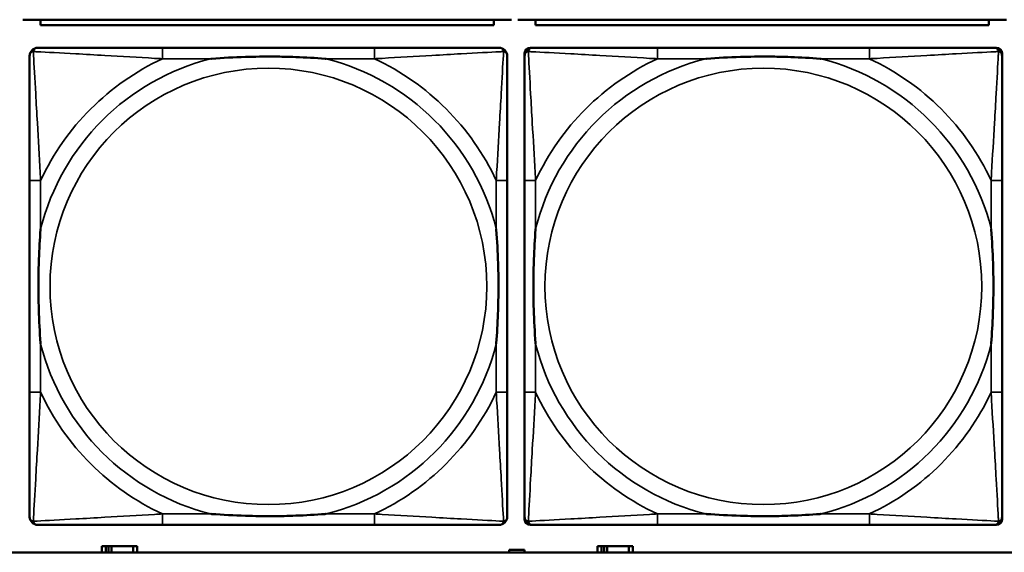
# Model space of a CAD drawing. Header units: inches. Extents: x 1.9 to 64.4, y 1.6 to 69.2.
# Tile 152 of 256: x 35.212 to 36.625, y 50.862 to 51.626. Entities that reach past the tile are written whole.
import ezdxf

# ---------------------------------------------------------------- set-up
doc = ezdxf.new("R2010")
doc.units = ezdxf.units.IN
doc.header["$MEASUREMENT"] = 0
doc.layers.add('Visible (ANSI)', color=7, linetype='Continuous', lineweight=50)
doc.layers.add('Visible Narrow (ANSI)', color=7, linetype='Continuous', lineweight=35)

msp = doc.modelspace()

# ---------------------------------------------------------------- linework, layer by layer
at = {"layer": 'Visible (ANSI)'}
for p, q in [((35.2167, 51.6264), (35.9177, 51.6264)), ((35.2422, 51.6264), (35.2422, 51.6184)), ((35.8922, 51.6184), (35.8922, 51.6264)), ((35.9267, 51.6264), (36.6277, 51.6264)), ((35.9522, 51.6264), (35.9522, 51.6184)), ((36.6022, 51.6184), (36.6022, 51.6264)), ((35.8922, 51.6184), (35.2422, 51.6184)), ((36.6022, 51.6184), (35.9522, 51.6184)), ((35.721, 51.586), (35.417, 51.586)), ((35.9444, 51.586), (35.9483, 51.586)), ((36.431, 51.586), (36.127, 51.586)), ((36.6097, 51.586), (36.6136, 51.586)), ((35.9365, 50.9089), (35.9365, 51.5781)), ((36.6215, 51.5781), (36.6215, 51.5742)), ((35.2265, 51.3955), (35.2265, 51.0915)), ((35.9115, 51.0915), (35.9115, 51.3955)), ((35.9365, 51.3955), (35.9365, 51.0915)), ((36.6215, 51.0915), (36.6215, 51.3955)), ((36.6215, 50.9128), (36.6215, 50.9089)), ((35.417, 50.901), (35.721, 50.901)), ((36.6136, 50.901), (35.9444, 50.901)), ((36.127, 50.901), (36.431, 50.901)), ((45.17, 50.8616), (22.395, 50.8616)), ((35.3357, 50.8706), (35.3299, 50.8706)), ((35.3299, 50.8706), (35.3299, 50.8616)), ((35.3357, 50.8706), (35.3397, 50.8706)), ((35.3357, 50.8616), (35.3357, 50.8706)), ((35.3397, 50.8616), (35.3397, 50.8706)), ((35.3397, 50.8706), (35.3438, 50.8706)), ((35.3438, 50.8706), (35.3438, 50.8616)), ((35.3438, 50.8706), (35.375, 50.8706)), ((35.375, 50.8706), (35.375, 50.8616)), ((35.3809, 50.8706), (35.375, 50.8706)), ((35.3809, 50.8616), (35.3809, 50.8706)), ((35.9144, 50.8616), (35.9144, 50.8651)), ((35.9144, 50.8651), (35.9364, 50.8651)), ((35.9364, 50.8651), (35.9364, 50.8616)), ((36.0467, 50.8706), (36.0409, 50.8706)), ((36.0409, 50.8706), (36.0409, 50.8616)), ((36.0467, 50.8706), (36.0507, 50.8706)), ((36.0467, 50.8616), (36.0467, 50.8706)), ((36.0507, 50.8616), (36.0507, 50.8706)), ((36.0507, 50.8706), (36.0548, 50.8706)), ((36.0548, 50.8706), (36.0548, 50.8616)), ((36.0548, 50.8706), (36.086, 50.8706)), ((36.086, 50.8706), (36.086, 50.8616)), ((36.0919, 50.8706), (36.086, 50.8706)), ((36.0919, 50.8616), (36.0919, 50.8706))]:
    msp.add_line(p, q, dxfattribs=at)
for centre, radius, start, end in [((35.2383, 51.5742), 0.0118, 90, 180), ((35.8997, 51.5742), 0.0118, 0, 90), ((35.9444, 51.5781), 0.00787, 90, 180), ((35.9483, 51.5742), 0.0118, 90, 180), ((36.6097, 51.5742), 0.0118, 0, 90), ((36.6136, 51.5781), 0.00787, 0, 90), ((35.2383, 50.9128), 0.0118, 180, 270), ((35.8997, 50.9128), 0.0118, 270, 360), ((35.9483, 50.9128), 0.0118, 180, 270), ((35.9444, 50.9089), 0.00787, 180, 270), ((36.6097, 50.9128), 0.0118, 270, 360), ((36.6136, 50.9089), 0.00787, 270, 0)]:
    msp.add_arc(centre, radius, start, end, dxfattribs=at)
for points, knots in [([(35.417, 51.586), (35.4135, 51.586), (35.4099, 51.586), (35.4063, 51.586), (35.3731, 51.586), (35.3394, 51.586), (35.3085, 51.586), (35.2816, 51.586), (35.256, 51.586), (35.2426, 51.586), (35.241, 51.586), (35.2395, 51.586), (35.2383, 51.586)], [0, 0, 0, 0, 0.0272471, 0.0272471, 0.0272471, 0.2790553, 0.2790553, 0.2790553, 0.4988354, 0.4988354, 0.4988354, 0.5252205, 0.5252205, 0.5252205, 0.5252205]), ([(35.8997, 51.586), (35.8848, 51.586), (35.8432, 51.586), (35.8026, 51.586), (35.776, 51.586), (35.7482, 51.586), (35.721, 51.586)], [-0.5252205, -0.5252205, -0.5252205, -0.5252205, -0.20743, -0.20743, -0.20743, 0, 0, 0, 0]), ([(36.127, 51.586), (36.1235, 51.586), (36.1199, 51.586), (36.1163, 51.586), (36.0831, 51.586), (36.0494, 51.586), (36.0185, 51.586), (35.9916, 51.586), (35.966, 51.586), (35.9526, 51.586), (35.951, 51.586), (35.9495, 51.586), (35.9483, 51.586)], [0, 0, 0, 0, 0.0272471, 0.0272471, 0.0272471, 0.2790553, 0.2790553, 0.2790553, 0.4988354, 0.4988354, 0.4988354, 0.5252205, 0.5252205, 0.5252205, 0.5252205]), ([(36.6097, 51.586), (36.5948, 51.586), (36.5532, 51.586), (36.5126, 51.586), (36.486, 51.586), (36.4582, 51.586), (36.431, 51.586)], [-0.5252205, -0.5252205, -0.5252205, -0.5252205, -0.20743, -0.20743, -0.20743, 0, 0, 0, 0]), ([(35.2265, 51.5742), (35.2265, 51.5593), (35.2265, 51.5177), (35.2265, 51.4771), (35.2265, 51.4505), (35.2265, 51.4227), (35.2265, 51.3955)], [-0.5252205, -0.5252205, -0.5252205, -0.5252205, -0.20743, -0.20743, -0.20743, 0, 0, 0, 0]), ([(35.4863, 51.5703), (35.4867, 51.5703), (35.4871, 51.5703), (35.5036, 51.5716), (35.5197, 51.5724), (35.5427, 51.5731), (35.5494, 51.5733), (35.5585, 51.5734), (35.561, 51.5734), (35.5651, 51.5734), (35.5667, 51.5734), (35.5698, 51.5734), (35.5713, 51.5734), (35.5749, 51.5734), (35.577, 51.5734), (35.5831, 51.5734), (35.5873, 51.5733), (35.597, 51.5731), (35.6026, 51.5729), (35.6224, 51.5722), (35.6364, 51.5714), (35.6509, 51.5703), (35.6513, 51.5703), (35.6518, 51.5703)], [-0.416114, -0.416114, -0.416114, -0.416114, -0.4127691, -0.4127691, -0.2896446, -0.2896446, -0.2388934, -0.2388934, -0.2201881, -0.2201881, -0.2080204, -0.2080204, -0.196499, -0.196499, -0.1809939, -0.1809939, -0.149741, -0.149741, -0.1073162, -0.1073162, 0, 0, 0.0033356, 0.0033356, 0.0033356, 0.0033356]), ([(35.9115, 51.3955), (35.9115, 51.399), (35.9115, 51.4026), (35.9115, 51.4062), (35.9115, 51.4394), (35.9115, 51.4731), (35.9115, 51.504), (35.9115, 51.5309), (35.9115, 51.5565), (35.9115, 51.5699), (35.9115, 51.5715), (35.9115, 51.573), (35.9115, 51.5742)], [0, 0, 0, 0, 0.0272471, 0.0272471, 0.0272471, 0.2790553, 0.2790553, 0.2790553, 0.4988354, 0.4988354, 0.4988354, 0.5252205, 0.5252205, 0.5252205, 0.5252205]), ([(35.9365, 51.5742), (35.9365, 51.5593), (35.9365, 51.5177), (35.9365, 51.4771), (35.9365, 51.4505), (35.9365, 51.4227), (35.9365, 51.3955)], [-0.5252205, -0.5252205, -0.5252205, -0.5252205, -0.20743, -0.20743, -0.20743, 0, 0, 0, 0]), ([(36.1963, 51.5703), (36.1967, 51.5703), (36.1971, 51.5703), (36.2136, 51.5716), (36.2297, 51.5724), (36.2527, 51.5731), (36.2594, 51.5733), (36.2685, 51.5734), (36.271, 51.5734), (36.2751, 51.5734), (36.2767, 51.5734), (36.2798, 51.5734), (36.2813, 51.5734), (36.2849, 51.5734), (36.287, 51.5734), (36.2931, 51.5734), (36.2973, 51.5733), (36.307, 51.5731), (36.3126, 51.5729), (36.3324, 51.5722), (36.3464, 51.5714), (36.3609, 51.5703), (36.3613, 51.5703), (36.3618, 51.5703)], [-0.416114, -0.416114, -0.416114, -0.416114, -0.4127691, -0.4127691, -0.2896446, -0.2896446, -0.2388934, -0.2388934, -0.2201881, -0.2201881, -0.2080204, -0.2080204, -0.196499, -0.196499, -0.1809939, -0.1809939, -0.149741, -0.149741, -0.1073162, -0.1073162, 0, 0, 0.0033356, 0.0033356, 0.0033356, 0.0033356]), ([(36.6215, 51.3955), (36.6215, 51.399), (36.6215, 51.4026), (36.6215, 51.4062), (36.6215, 51.4394), (36.6215, 51.4731), (36.6215, 51.504), (36.6215, 51.5309), (36.6215, 51.5565), (36.6215, 51.5699), (36.6215, 51.5715), (36.6215, 51.573), (36.6215, 51.5742)], [0, 0, 0, 0, 0.0272471, 0.0272471, 0.0272471, 0.2790553, 0.2790553, 0.2790553, 0.4988354, 0.4988354, 0.4988354, 0.5252205, 0.5252205, 0.5252205, 0.5252205]), ([(35.2422, 51.1608), (35.2422, 51.1612), (35.2422, 51.1616), (35.2409, 51.1781), (35.2401, 51.1942), (35.2394, 51.2171), (35.2392, 51.2238), (35.2391, 51.233), (35.2391, 51.2355), (35.2391, 51.2396), (35.2391, 51.2412), (35.2391, 51.2443), (35.2391, 51.2458), (35.2391, 51.2494), (35.2391, 51.2515), (35.2391, 51.2576), (35.2392, 51.2618), (35.2394, 51.2715), (35.2396, 51.2771), (35.2403, 51.2969), (35.2411, 51.3109), (35.2422, 51.3254), (35.2422, 51.3258), (35.2422, 51.3262)], [-0.416114, -0.416114, -0.416114, -0.416114, -0.4127691, -0.4127691, -0.2896446, -0.2896446, -0.2388934, -0.2388934, -0.2201881, -0.2201881, -0.2080204, -0.2080204, -0.196499, -0.196499, -0.1809939, -0.1809939, -0.149741, -0.149741, -0.1073162, -0.1073162, 0, 0, 0.0033356, 0.0033356, 0.0033356, 0.0033356]), ([(35.8958, 51.3262), (35.8958, 51.3258), (35.8958, 51.3254), (35.8971, 51.3089), (35.8979, 51.2928), (35.8987, 51.2699), (35.8988, 51.2632), (35.8989, 51.254), (35.8989, 51.2515), (35.8989, 51.2474), (35.899, 51.2458), (35.899, 51.2427), (35.899, 51.2412), (35.8989, 51.2376), (35.8989, 51.2356), (35.8989, 51.2294), (35.8988, 51.2252), (35.8986, 51.2155), (35.8984, 51.2099), (35.8977, 51.1902), (35.8969, 51.1761), (35.8958, 51.1616), (35.8958, 51.1612), (35.8958, 51.1608)], [-0.416114, -0.416114, -0.416114, -0.416114, -0.4127691, -0.4127691, -0.2896446, -0.2896446, -0.2388934, -0.2388934, -0.2201881, -0.2201881, -0.2080204, -0.2080204, -0.196499, -0.196499, -0.1809939, -0.1809939, -0.149741, -0.149741, -0.1073162, -0.1073162, 0, 0, 0.0033356, 0.0033356, 0.0033356, 0.0033356]), ([(35.9522, 51.1608), (35.9522, 51.1612), (35.9522, 51.1616), (35.9509, 51.1781), (35.9501, 51.1942), (35.9494, 51.2171), (35.9492, 51.2238), (35.9491, 51.233), (35.9491, 51.2355), (35.9491, 51.2396), (35.9491, 51.2412), (35.9491, 51.2443), (35.9491, 51.2458), (35.9491, 51.2494), (35.9491, 51.2515), (35.9491, 51.2576), (35.9492, 51.2618), (35.9494, 51.2715), (35.9496, 51.2771), (35.9503, 51.2969), (35.9511, 51.3109), (35.9522, 51.3254), (35.9522, 51.3258), (35.9522, 51.3262)], [-0.416114, -0.416114, -0.416114, -0.416114, -0.4127691, -0.4127691, -0.2896446, -0.2896446, -0.2388934, -0.2388934, -0.2201881, -0.2201881, -0.2080204, -0.2080204, -0.196499, -0.196499, -0.1809939, -0.1809939, -0.149741, -0.149741, -0.1073162, -0.1073162, 0, 0, 0.0033356, 0.0033356, 0.0033356, 0.0033356]), ([(36.6058, 51.3262), (36.6058, 51.3258), (36.6058, 51.3254), (36.6071, 51.3089), (36.6079, 51.2928), (36.6087, 51.2699), (36.6088, 51.2632), (36.6089, 51.254), (36.6089, 51.2515), (36.6089, 51.2474), (36.609, 51.2458), (36.609, 51.2427), (36.609, 51.2412), (36.6089, 51.2376), (36.6089, 51.2356), (36.6089, 51.2294), (36.6088, 51.2252), (36.6086, 51.2155), (36.6084, 51.2099), (36.6077, 51.1902), (36.6069, 51.1761), (36.6058, 51.1616), (36.6058, 51.1612), (36.6058, 51.1608)], [-0.416114, -0.416114, -0.416114, -0.416114, -0.4127691, -0.4127691, -0.2896446, -0.2896446, -0.2388934, -0.2388934, -0.2201881, -0.2201881, -0.2080204, -0.2080204, -0.196499, -0.196499, -0.1809939, -0.1809939, -0.149741, -0.149741, -0.1073162, -0.1073162, 0, 0, 0.0033356, 0.0033356, 0.0033356, 0.0033356]), ([(35.2265, 51.0915), (35.2265, 51.0643), (35.2265, 51.0365), (35.2265, 51.0099), (35.2265, 50.9693), (35.2265, 50.9277), (35.2265, 50.9128)], [3.9382945, 3.9382945, 3.9382945, 3.9382945, 4.1457245, 4.1457245, 4.1457245, 4.463515, 4.463515, 4.463515, 4.463515]), ([(35.9115, 50.9128), (35.9115, 50.9277), (35.9115, 50.9693), (35.9115, 51.0099), (35.9115, 51.0365), (35.9115, 51.0643), (35.9115, 51.0915)], [-0.5252205, -0.5252205, -0.5252205, -0.5252205, -0.20743, -0.20743, -0.20743, 0, 0, 0, 0]), ([(35.9365, 51.0915), (35.9365, 51.0643), (35.9365, 51.0365), (35.9365, 51.0099), (35.9365, 50.9693), (35.9365, 50.9277), (35.9365, 50.9128)], [3.9382945, 3.9382945, 3.9382945, 3.9382945, 4.1457245, 4.1457245, 4.1457245, 4.463515, 4.463515, 4.463515, 4.463515]), ([(36.6215, 50.9128), (36.6215, 50.9277), (36.6215, 50.9693), (36.6215, 51.0099), (36.6215, 51.0365), (36.6215, 51.0643), (36.6215, 51.0915)], [-0.5252205, -0.5252205, -0.5252205, -0.5252205, -0.20743, -0.20743, -0.20743, 0, 0, 0, 0]), ([(35.6518, 50.9167), (35.6513, 50.9167), (35.6509, 50.9167), (35.6364, 50.9156), (35.6224, 50.9148), (35.6026, 50.9141), (35.597, 50.9139), (35.5873, 50.9137), (35.5831, 50.9136), (35.577, 50.9136), (35.5749, 50.9136), (35.5713, 50.9136), (35.5698, 50.9136), (35.5667, 50.9136), (35.5651, 50.9136), (35.561, 50.9136), (35.5585, 50.9136), (35.5494, 50.9137), (35.5427, 50.9139), (35.5197, 50.9146), (35.5036, 50.9154), (35.4871, 50.9167), (35.4867, 50.9167), (35.4863, 50.9167)], [-0.4149464, -0.4149464, -0.4149464, -0.4149464, -0.41162, -0.41162, -0.3046026, -0.3046026, -0.2622958, -0.2622958, -0.23113, -0.23113, -0.215668, -0.215668, -0.2041787, -0.2041787, -0.1920448, -0.1920448, -0.1733916, -0.1733916, -0.1227817, -0.1227817, 0, 0, 0.0033356, 0.0033356, 0.0033356, 0.0033356]), ([(36.3618, 50.9167), (36.3613, 50.9167), (36.3609, 50.9167), (36.3464, 50.9156), (36.3324, 50.9148), (36.3126, 50.9141), (36.307, 50.9139), (36.2973, 50.9137), (36.2931, 50.9136), (36.287, 50.9136), (36.2849, 50.9136), (36.2813, 50.9136), (36.2798, 50.9136), (36.2767, 50.9136), (36.2751, 50.9136), (36.271, 50.9136), (36.2685, 50.9136), (36.2594, 50.9137), (36.2527, 50.9139), (36.2297, 50.9146), (36.2136, 50.9154), (36.1971, 50.9167), (36.1967, 50.9167), (36.1963, 50.9167)], [-0.4149464, -0.4149464, -0.4149464, -0.4149464, -0.41162, -0.41162, -0.3046026, -0.3046026, -0.2622958, -0.2622958, -0.23113, -0.23113, -0.215668, -0.215668, -0.2041787, -0.2041787, -0.1920448, -0.1920448, -0.1733916, -0.1733916, -0.1227817, -0.1227817, 0, 0, 0.0033356, 0.0033356, 0.0033356, 0.0033356]), ([(35.2383, 50.901), (35.2532, 50.901), (35.2948, 50.901), (35.3354, 50.901), (35.362, 50.901), (35.3898, 50.901), (35.417, 50.901)], [-0.5252205, -0.5252205, -0.5252205, -0.5252205, -0.20743, -0.20743, -0.20743, 0, 0, 0, 0]), ([(35.721, 50.901), (35.7482, 50.901), (35.776, 50.901), (35.8026, 50.901), (35.8432, 50.901), (35.8848, 50.901), (35.8997, 50.901)], [3.9382945, 3.9382945, 3.9382945, 3.9382945, 4.1457245, 4.1457245, 4.1457245, 4.463515, 4.463515, 4.463515, 4.463515]), ([(35.9483, 50.901), (35.9632, 50.901), (36.0048, 50.901), (36.0454, 50.901), (36.072, 50.901), (36.0998, 50.901), (36.127, 50.901)], [-0.5252205, -0.5252205, -0.5252205, -0.5252205, -0.20743, -0.20743, -0.20743, 0, 0, 0, 0]), ([(36.431, 50.901), (36.4582, 50.901), (36.486, 50.901), (36.5126, 50.901), (36.5532, 50.901), (36.5948, 50.901), (36.6097, 50.901)], [3.9382945, 3.9382945, 3.9382945, 3.9382945, 4.1457245, 4.1457245, 4.1457245, 4.463515, 4.463515, 4.463515, 4.463515])]:
    msp.add_open_spline(points, degree=3, knots=knots, dxfattribs=at)
at = {"layer": 'Visible Narrow (ANSI)'}
for p, q in [((35.417, 51.586), (35.417, 51.5703)), ((35.721, 51.586), (35.721, 51.5703)), ((36.127, 51.586), (36.127, 51.5703)), ((36.431, 51.586), (36.431, 51.5703)), ((35.417, 51.5703), (35.4863, 51.5703)), ((35.6518, 51.5703), (35.721, 51.5703)), ((36.127, 51.5703), (36.1963, 51.5703)), ((36.3618, 51.5703), (36.431, 51.5703)), ((35.2422, 51.3955), (35.2265, 51.3955)), ((35.2422, 51.3262), (35.2422, 51.3955)), ((35.9115, 51.3955), (35.8958, 51.3955)), ((35.8958, 51.3955), (35.8958, 51.3262)), ((35.9522, 51.3955), (35.9365, 51.3955)), ((35.9522, 51.3262), (35.9522, 51.3955)), ((36.6215, 51.3955), (36.6058, 51.3955)), ((36.6058, 51.3955), (36.6058, 51.3262)), ((35.2422, 51.0915), (35.2422, 51.1608)), ((35.8958, 51.1608), (35.8958, 51.0915)), ((35.9522, 51.0915), (35.9522, 51.1608)), ((36.6058, 51.1608), (36.6058, 51.0915)), ((35.2422, 51.0915), (35.2265, 51.0915)), ((35.9115, 51.0915), (35.8958, 51.0915)), ((35.9522, 51.0915), (35.9365, 51.0915)), ((36.6215, 51.0915), (36.6058, 51.0915)), ((35.417, 50.9167), (35.417, 50.901)), ((35.4863, 50.9167), (35.417, 50.9167)), ((35.721, 50.9167), (35.6518, 50.9167)), ((35.721, 50.9167), (35.721, 50.901)), ((36.127, 50.9167), (36.127, 50.901)), ((36.1963, 50.9167), (36.127, 50.9167)), ((36.431, 50.9167), (36.3618, 50.9167)), ((36.431, 50.9167), (36.431, 50.901))]:
    msp.add_line(p, q, dxfattribs=at)
for centre in [(35.569, 51.2435), (36.279, 51.2435)]:
    msp.add_circle(centre, 0.3133, dxfattribs=at)
for centre, radius, start, end in [((35.569, 51.2435), 0.3371, 104.2103, 165.7897), ((35.569, 51.2435), 0.3604, 114.9407, 155.0593), ((35.569, 51.2435), 0.3371, 14.2103, 75.7897), ((35.569, 51.2435), 0.3604, 24.9407, 65.0593), ((36.279, 51.2435), 0.3371, 104.2103, 165.7897), ((36.279, 51.2435), 0.3604, 114.9407, 155.0593), ((36.279, 51.2435), 0.3371, 14.2103, 75.7897), ((36.279, 51.2435), 0.3604, 24.9407, 65.0593), ((35.569, 51.2435), 0.3371, 194.2103, 255.7897), ((35.569, 51.2435), 0.3371, 284.2103, 345.7897), ((36.279, 51.2435), 0.3371, 194.2103, 255.7897), ((36.279, 51.2435), 0.3371, 284.2103, 345.7897), ((35.569, 51.2435), 0.3604, 204.9407, 245.0593), ((35.569, 51.2435), 0.3604, 294.9407, 335.0593), ((36.279, 51.2435), 0.3604, 204.9407, 245.0593), ((36.279, 51.2435), 0.3604, 294.9407, 335.0593)]:
    msp.add_arc(centre, radius, start, end, dxfattribs=at)
for points, knots in [([(35.2318, 51.5807), (35.232, 51.5813), (35.2322, 51.5819), (35.2327, 51.5829), (35.233, 51.5834), (35.2336, 51.5841), (35.2339, 51.5844), (35.2343, 51.5847), (35.2344, 51.5848), (35.2348, 51.5851), (35.2351, 51.5852), (35.2357, 51.5855), (35.2361, 51.5857), (35.2371, 51.5859), (35.2377, 51.586), (35.2383, 51.586)], [-0.00012419, -0.00012419, -0.00012419, -0.00012419, 0.00449537, 0.00449537, 0.00977487, 0.00977487, 0.01307456, 0.01307456, 0.0147244, 0.0147244, 0.01736415, 0.01736415, 0.02158775, 0.02158775, 0.02627331, 0.02627331, 0.02627331, 0.02627331]), ([(35.8997, 51.586), (35.9003, 51.586), (35.9009, 51.5859), (35.9019, 51.5857), (35.9023, 51.5855), (35.903, 51.5852), (35.9032, 51.5851), (35.9036, 51.5848), (35.9037, 51.5847), (35.9041, 51.5844), (35.9044, 51.5841), (35.905, 51.5834), (35.9053, 51.5829), (35.9058, 51.5819), (35.9061, 51.5813), (35.9062, 51.5807)], [-0.02627331, -0.02627331, -0.02627331, -0.02627331, -0.02158775, -0.02158775, -0.01736415, -0.01736415, -0.0147244, -0.0147244, -0.01307456, -0.01307456, -0.00977487, -0.00977487, -0.00449537, -0.00449537, 0.00012419, 0.00012419, 0.00012419, 0.00012419]), ([(35.9418, 51.5807), (35.942, 51.5813), (35.9422, 51.5819), (35.9427, 51.5829), (35.943, 51.5834), (35.9436, 51.5841), (35.9439, 51.5844), (35.9443, 51.5847), (35.9444, 51.5848), (35.9448, 51.5851), (35.9451, 51.5852), (35.9457, 51.5855), (35.9461, 51.5857), (35.9471, 51.5859), (35.9477, 51.586), (35.9483, 51.586)], [-0.00012419, -0.00012419, -0.00012419, -0.00012419, 0.00449537, 0.00449537, 0.00977487, 0.00977487, 0.01307456, 0.01307456, 0.0147244, 0.0147244, 0.01736415, 0.01736415, 0.02158775, 0.02158775, 0.02627331, 0.02627331, 0.02627331, 0.02627331]), ([(36.6097, 51.586), (36.6103, 51.586), (36.6109, 51.5859), (36.6119, 51.5857), (36.6123, 51.5855), (36.613, 51.5852), (36.6132, 51.5851), (36.6136, 51.5848), (36.6137, 51.5847), (36.6141, 51.5844), (36.6144, 51.5841), (36.615, 51.5834), (36.6153, 51.5829), (36.6158, 51.5819), (36.6161, 51.5813), (36.6162, 51.5807)], [-0.02627331, -0.02627331, -0.02627331, -0.02627331, -0.02158775, -0.02158775, -0.01736415, -0.01736415, -0.0147244, -0.0147244, -0.01307456, -0.01307456, -0.00977487, -0.00977487, -0.00449537, -0.00449537, 0.00012419, 0.00012419, 0.00012419, 0.00012419]), ([(35.2265, 51.5742), (35.2265, 51.5748), (35.2266, 51.5754), (35.2268, 51.5764), (35.227, 51.5768), (35.2273, 51.5775), (35.2274, 51.5777), (35.2277, 51.5781), (35.2278, 51.5782), (35.2281, 51.5786), (35.2284, 51.5789), (35.2291, 51.5795), (35.2296, 51.5798), (35.2307, 51.5803), (35.2312, 51.5806), (35.2318, 51.5807)], [-0.02627331, -0.02627331, -0.02627331, -0.02627331, -0.02158775, -0.02158775, -0.01736415, -0.01736415, -0.0147244, -0.0147244, -0.01307456, -0.01307456, -0.00977487, -0.00977487, -0.00449537, -0.00449537, 0.00012419, 0.00012419, 0.00012419, 0.00012419]), ([(35.2422, 51.3955), (35.242, 51.3992), (35.2418, 51.403), (35.2403, 51.4303), (35.2389, 51.4545), (35.2367, 51.4924), (35.2359, 51.5064), (35.2339, 51.5416), (35.2328, 51.5618), (35.232, 51.5772), (35.2319, 51.579), (35.2318, 51.5807)], [0, 0, 0, 0, 0.0278591, 0.0278591, 0.201273, 0.201273, 0.3066357, 0.3066357, 0.475216, 0.475216, 0.5007189, 0.5007189, 0.5007189, 0.5007189]), ([(35.2318, 51.5807), (35.2335, 51.5806), (35.2353, 51.5805), (35.2507, 51.5797), (35.2709, 51.5787), (35.3061, 51.5767), (35.3201, 51.5758), (35.358, 51.5736), (35.3822, 51.5722), (35.4095, 51.5707), (35.4133, 51.5705), (35.417, 51.5703)], [-0.5007189, -0.5007189, -0.5007189, -0.5007189, -0.475216, -0.475216, -0.3066357, -0.3066357, -0.201273, -0.201273, -0.0278591, -0.0278591, 0, 0, 0, 0]), ([(35.721, 51.5703), (35.7247, 51.5705), (35.7285, 51.5707), (35.7558, 51.5722), (35.78, 51.5736), (35.8179, 51.5758), (35.8319, 51.5767), (35.8672, 51.5787), (35.8873, 51.5797), (35.9027, 51.5805), (35.9045, 51.5806), (35.9062, 51.5807)], [0, 0, 0, 0, 0.0278591, 0.0278591, 0.201273, 0.201273, 0.3066357, 0.3066357, 0.475216, 0.475216, 0.5007189, 0.5007189, 0.5007189, 0.5007189]), ([(35.9062, 51.5807), (35.9062, 51.579), (35.9061, 51.5772), (35.9052, 51.5618), (35.9042, 51.5416), (35.9022, 51.5064), (35.9013, 51.4924), (35.8991, 51.4545), (35.8977, 51.4303), (35.8962, 51.403), (35.896, 51.3992), (35.8958, 51.3955)], [-0.5007189, -0.5007189, -0.5007189, -0.5007189, -0.475216, -0.475216, -0.3066357, -0.3066357, -0.201273, -0.201273, -0.0278591, -0.0278591, 0, 0, 0, 0]), ([(35.9062, 51.5807), (35.9068, 51.5806), (35.9074, 51.5803), (35.9084, 51.5798), (35.9089, 51.5795), (35.9096, 51.5789), (35.9099, 51.5786), (35.9102, 51.5782), (35.9103, 51.5781), (35.9106, 51.5777), (35.9107, 51.5775), (35.911, 51.5768), (35.9112, 51.5764), (35.9115, 51.5754), (35.9115, 51.5748), (35.9115, 51.5742)], [-0.00012419, -0.00012419, -0.00012419, -0.00012419, 0.00449537, 0.00449537, 0.00977487, 0.00977487, 0.01307456, 0.01307456, 0.0147244, 0.0147244, 0.01736415, 0.01736415, 0.02158775, 0.02158775, 0.02627331, 0.02627331, 0.02627331, 0.02627331]), ([(35.9365, 51.5742), (35.9365, 51.5748), (35.9366, 51.5754), (35.9368, 51.5764), (35.937, 51.5768), (35.9373, 51.5775), (35.9374, 51.5777), (35.9377, 51.5781), (35.9378, 51.5782), (35.9381, 51.5786), (35.9384, 51.5789), (35.9391, 51.5795), (35.9396, 51.5798), (35.9407, 51.5803), (35.9412, 51.5806), (35.9418, 51.5807)], [-0.02627331, -0.02627331, -0.02627331, -0.02627331, -0.02158775, -0.02158775, -0.01736415, -0.01736415, -0.0147244, -0.0147244, -0.01307456, -0.01307456, -0.00977487, -0.00977487, -0.00449537, -0.00449537, 0.00012419, 0.00012419, 0.00012419, 0.00012419]), ([(35.9522, 51.3955), (35.952, 51.3992), (35.9518, 51.403), (35.9503, 51.4303), (35.9489, 51.4545), (35.9467, 51.4924), (35.9459, 51.5064), (35.9439, 51.5416), (35.9428, 51.5618), (35.942, 51.5772), (35.9419, 51.579), (35.9418, 51.5807)], [0, 0, 0, 0, 0.0278591, 0.0278591, 0.201273, 0.201273, 0.3066357, 0.3066357, 0.475216, 0.475216, 0.5007189, 0.5007189, 0.5007189, 0.5007189]), ([(35.9418, 51.5807), (35.9435, 51.5806), (35.9453, 51.5805), (35.9607, 51.5797), (35.9809, 51.5787), (36.0161, 51.5767), (36.0301, 51.5758), (36.068, 51.5736), (36.0922, 51.5722), (36.1195, 51.5707), (36.1233, 51.5705), (36.127, 51.5703)], [-0.5007189, -0.5007189, -0.5007189, -0.5007189, -0.475216, -0.475216, -0.3066357, -0.3066357, -0.201273, -0.201273, -0.0278591, -0.0278591, 0, 0, 0, 0]), ([(36.431, 51.5703), (36.4347, 51.5705), (36.4385, 51.5707), (36.4658, 51.5722), (36.49, 51.5736), (36.5279, 51.5758), (36.5419, 51.5767), (36.5772, 51.5787), (36.5973, 51.5797), (36.6127, 51.5805), (36.6145, 51.5806), (36.6162, 51.5807)], [0, 0, 0, 0, 0.0278591, 0.0278591, 0.201273, 0.201273, 0.3066357, 0.3066357, 0.475216, 0.475216, 0.5007189, 0.5007189, 0.5007189, 0.5007189]), ([(36.6162, 51.5807), (36.6162, 51.579), (36.6161, 51.5772), (36.6152, 51.5618), (36.6142, 51.5416), (36.6122, 51.5064), (36.6113, 51.4924), (36.6091, 51.4545), (36.6077, 51.4303), (36.6062, 51.403), (36.606, 51.3992), (36.6058, 51.3955)], [-0.5007189, -0.5007189, -0.5007189, -0.5007189, -0.475216, -0.475216, -0.3066357, -0.3066357, -0.201273, -0.201273, -0.0278591, -0.0278591, 0, 0, 0, 0]), ([(36.6162, 51.5807), (36.6168, 51.5806), (36.6174, 51.5803), (36.6184, 51.5798), (36.6189, 51.5795), (36.6196, 51.5789), (36.6199, 51.5786), (36.6202, 51.5782), (36.6203, 51.5781), (36.6206, 51.5777), (36.6207, 51.5775), (36.621, 51.5768), (36.6212, 51.5764), (36.6215, 51.5754), (36.6215, 51.5748), (36.6215, 51.5742)], [-0.00012419, -0.00012419, -0.00012419, -0.00012419, 0.00449537, 0.00449537, 0.00977487, 0.00977487, 0.01307456, 0.01307456, 0.0147244, 0.0147244, 0.01736415, 0.01736415, 0.02158775, 0.02158775, 0.02627331, 0.02627331, 0.02627331, 0.02627331]), ([(35.2318, 50.9063), (35.2319, 50.908), (35.232, 50.9098), (35.2328, 50.9252), (35.2339, 50.9454), (35.2359, 50.9806), (35.2367, 50.9946), (35.2389, 51.0325), (35.2403, 51.0567), (35.2418, 51.084), (35.242, 51.0878), (35.2422, 51.0915)], [-4.4390134, -4.4390134, -4.4390134, -4.4390134, -4.4135105, -4.4135105, -4.2449302, -4.2449302, -4.1395675, -4.1395675, -3.9661536, -3.9661536, -3.9382945, -3.9382945, -3.9382945, -3.9382945]), ([(35.8958, 51.0915), (35.896, 51.0878), (35.8962, 51.084), (35.8977, 51.0567), (35.8991, 51.0325), (35.9013, 50.9946), (35.9022, 50.9806), (35.9042, 50.9454), (35.9052, 50.9252), (35.9061, 50.9098), (35.9062, 50.908), (35.9062, 50.9063)], [0, 0, 0, 0, 0.0278591, 0.0278591, 0.201273, 0.201273, 0.3066357, 0.3066357, 0.475216, 0.475216, 0.5007189, 0.5007189, 0.5007189, 0.5007189]), ([(35.9418, 50.9063), (35.9419, 50.908), (35.942, 50.9098), (35.9428, 50.9252), (35.9439, 50.9454), (35.9459, 50.9806), (35.9467, 50.9946), (35.9489, 51.0325), (35.9503, 51.0567), (35.9518, 51.084), (35.952, 51.0878), (35.9522, 51.0915)], [-4.4390134, -4.4390134, -4.4390134, -4.4390134, -4.4135105, -4.4135105, -4.2449302, -4.2449302, -4.1395675, -4.1395675, -3.9661536, -3.9661536, -3.9382945, -3.9382945, -3.9382945, -3.9382945]), ([(36.6058, 51.0915), (36.606, 51.0878), (36.6062, 51.084), (36.6077, 51.0567), (36.6091, 51.0325), (36.6113, 50.9946), (36.6122, 50.9806), (36.6142, 50.9454), (36.6152, 50.9252), (36.6161, 50.9098), (36.6162, 50.908), (36.6162, 50.9063)], [0, 0, 0, 0, 0.0278591, 0.0278591, 0.201273, 0.201273, 0.3066357, 0.3066357, 0.475216, 0.475216, 0.5007189, 0.5007189, 0.5007189, 0.5007189]), ([(35.2318, 50.9063), (35.2312, 50.9064), (35.2307, 50.9067), (35.2296, 50.9072), (35.2291, 50.9075), (35.2284, 50.9081), (35.2281, 50.9084), (35.2278, 50.9088), (35.2277, 50.9089), (35.2274, 50.9093), (35.2273, 50.9095), (35.227, 50.9102), (35.2268, 50.9106), (35.2266, 50.9116), (35.2265, 50.9122), (35.2265, 50.9128)], [-0.00012419, -0.00012419, -0.00012419, -0.00012419, 0.00449537, 0.00449537, 0.00977487, 0.00977487, 0.01307456, 0.01307456, 0.0147244, 0.0147244, 0.01736415, 0.01736415, 0.02158775, 0.02158775, 0.02627331, 0.02627331, 0.02627331, 0.02627331]), ([(35.417, 50.9167), (35.4133, 50.9165), (35.4095, 50.9163), (35.3822, 50.9148), (35.358, 50.9134), (35.3201, 50.9112), (35.3061, 50.9103), (35.2709, 50.9084), (35.2507, 50.9073), (35.2353, 50.9065), (35.2335, 50.9064), (35.2318, 50.9063)], [0, 0, 0, 0, 0.0278591, 0.0278591, 0.201273, 0.201273, 0.3066357, 0.3066357, 0.475216, 0.475216, 0.5007189, 0.5007189, 0.5007189, 0.5007189]), ([(35.2383, 50.901), (35.2377, 50.901), (35.2371, 50.9011), (35.2361, 50.9013), (35.2357, 50.9015), (35.2351, 50.9018), (35.2348, 50.9019), (35.2344, 50.9022), (35.2343, 50.9023), (35.2339, 50.9026), (35.2336, 50.9029), (35.233, 50.9036), (35.2327, 50.9041), (35.2322, 50.9051), (35.232, 50.9057), (35.2318, 50.9063)], [-0.02627331, -0.02627331, -0.02627331, -0.02627331, -0.02158775, -0.02158775, -0.01736415, -0.01736415, -0.0147244, -0.0147244, -0.01307456, -0.01307456, -0.00977487, -0.00977487, -0.00449537, -0.00449537, 0.00012419, 0.00012419, 0.00012419, 0.00012419]), ([(35.9062, 50.9063), (35.9045, 50.9064), (35.9027, 50.9065), (35.8873, 50.9073), (35.8672, 50.9084), (35.8319, 50.9103), (35.8179, 50.9112), (35.78, 50.9134), (35.7558, 50.9148), (35.7285, 50.9163), (35.7247, 50.9165), (35.721, 50.9167)], [-4.4390134, -4.4390134, -4.4390134, -4.4390134, -4.4135105, -4.4135105, -4.2449302, -4.2449302, -4.1395675, -4.1395675, -3.9661536, -3.9661536, -3.9382945, -3.9382945, -3.9382945, -3.9382945]), ([(35.9062, 50.9063), (35.9061, 50.9057), (35.9058, 50.9051), (35.9053, 50.9041), (35.905, 50.9036), (35.9044, 50.9029), (35.9041, 50.9026), (35.9037, 50.9023), (35.9036, 50.9022), (35.9032, 50.9019), (35.903, 50.9018), (35.9023, 50.9015), (35.9019, 50.9013), (35.9009, 50.9011), (35.9003, 50.901), (35.8997, 50.901)], [-0.00012419, -0.00012419, -0.00012419, -0.00012419, 0.00449537, 0.00449537, 0.00977487, 0.00977487, 0.01307456, 0.01307456, 0.0147244, 0.0147244, 0.01736415, 0.01736415, 0.02158775, 0.02158775, 0.02627331, 0.02627331, 0.02627331, 0.02627331]), ([(35.9115, 50.9128), (35.9115, 50.9122), (35.9115, 50.9116), (35.9112, 50.9106), (35.911, 50.9102), (35.9107, 50.9095), (35.9106, 50.9093), (35.9103, 50.9089), (35.9102, 50.9088), (35.9099, 50.9084), (35.9096, 50.9081), (35.9089, 50.9075), (35.9084, 50.9072), (35.9074, 50.9067), (35.9068, 50.9064), (35.9062, 50.9063)], [-0.02627331, -0.02627331, -0.02627331, -0.02627331, -0.02158775, -0.02158775, -0.01736415, -0.01736415, -0.0147244, -0.0147244, -0.01307456, -0.01307456, -0.00977487, -0.00977487, -0.00449537, -0.00449537, 0.00012419, 0.00012419, 0.00012419, 0.00012419]), ([(35.9418, 50.9063), (35.9412, 50.9064), (35.9407, 50.9067), (35.9396, 50.9072), (35.9391, 50.9075), (35.9384, 50.9081), (35.9381, 50.9084), (35.9378, 50.9088), (35.9377, 50.9089), (35.9374, 50.9093), (35.9373, 50.9095), (35.937, 50.9102), (35.9368, 50.9106), (35.9366, 50.9116), (35.9365, 50.9122), (35.9365, 50.9128)], [-0.00012419, -0.00012419, -0.00012419, -0.00012419, 0.00449537, 0.00449537, 0.00977487, 0.00977487, 0.01307456, 0.01307456, 0.0147244, 0.0147244, 0.01736415, 0.01736415, 0.02158775, 0.02158775, 0.02627331, 0.02627331, 0.02627331, 0.02627331]), ([(36.127, 50.9167), (36.1233, 50.9165), (36.1195, 50.9163), (36.0922, 50.9148), (36.068, 50.9134), (36.0301, 50.9112), (36.0161, 50.9103), (35.9809, 50.9084), (35.9607, 50.9073), (35.9453, 50.9065), (35.9435, 50.9064), (35.9418, 50.9063)], [0, 0, 0, 0, 0.0278591, 0.0278591, 0.201273, 0.201273, 0.3066357, 0.3066357, 0.475216, 0.475216, 0.5007189, 0.5007189, 0.5007189, 0.5007189]), ([(35.9483, 50.901), (35.9477, 50.901), (35.9471, 50.9011), (35.9461, 50.9013), (35.9457, 50.9015), (35.9451, 50.9018), (35.9448, 50.9019), (35.9444, 50.9022), (35.9443, 50.9023), (35.9439, 50.9026), (35.9436, 50.9029), (35.943, 50.9036), (35.9427, 50.9041), (35.9422, 50.9051), (35.942, 50.9057), (35.9418, 50.9063)], [-0.02627331, -0.02627331, -0.02627331, -0.02627331, -0.02158775, -0.02158775, -0.01736415, -0.01736415, -0.0147244, -0.0147244, -0.01307456, -0.01307456, -0.00977487, -0.00977487, -0.00449537, -0.00449537, 0.00012419, 0.00012419, 0.00012419, 0.00012419]), ([(36.6162, 50.9063), (36.6145, 50.9064), (36.6127, 50.9065), (36.5973, 50.9073), (36.5772, 50.9084), (36.5419, 50.9103), (36.5279, 50.9112), (36.49, 50.9134), (36.4658, 50.9148), (36.4385, 50.9163), (36.4347, 50.9165), (36.431, 50.9167)], [-4.4390134, -4.4390134, -4.4390134, -4.4390134, -4.4135105, -4.4135105, -4.2449302, -4.2449302, -4.1395675, -4.1395675, -3.9661536, -3.9661536, -3.9382945, -3.9382945, -3.9382945, -3.9382945]), ([(36.6162, 50.9063), (36.6161, 50.9057), (36.6158, 50.9051), (36.6153, 50.9041), (36.615, 50.9036), (36.6144, 50.9029), (36.6141, 50.9026), (36.6137, 50.9023), (36.6136, 50.9022), (36.6132, 50.9019), (36.613, 50.9018), (36.6123, 50.9015), (36.6119, 50.9013), (36.6109, 50.9011), (36.6103, 50.901), (36.6097, 50.901)], [-0.00012419, -0.00012419, -0.00012419, -0.00012419, 0.00449537, 0.00449537, 0.00977487, 0.00977487, 0.01307456, 0.01307456, 0.0147244, 0.0147244, 0.01736415, 0.01736415, 0.02158775, 0.02158775, 0.02627331, 0.02627331, 0.02627331, 0.02627331]), ([(36.6215, 50.9128), (36.6215, 50.9122), (36.6215, 50.9116), (36.6212, 50.9106), (36.621, 50.9102), (36.6207, 50.9095), (36.6206, 50.9093), (36.6203, 50.9089), (36.6202, 50.9088), (36.6199, 50.9084), (36.6196, 50.9081), (36.6189, 50.9075), (36.6184, 50.9072), (36.6174, 50.9067), (36.6168, 50.9064), (36.6162, 50.9063)], [-0.02627331, -0.02627331, -0.02627331, -0.02627331, -0.02158775, -0.02158775, -0.01736415, -0.01736415, -0.0147244, -0.0147244, -0.01307456, -0.01307456, -0.00977487, -0.00977487, -0.00449537, -0.00449537, 0.00012419, 0.00012419, 0.00012419, 0.00012419])]:
    msp.add_open_spline(points, degree=3, knots=knots, dxfattribs=at)

doc.saveas('drawing.dxf')
